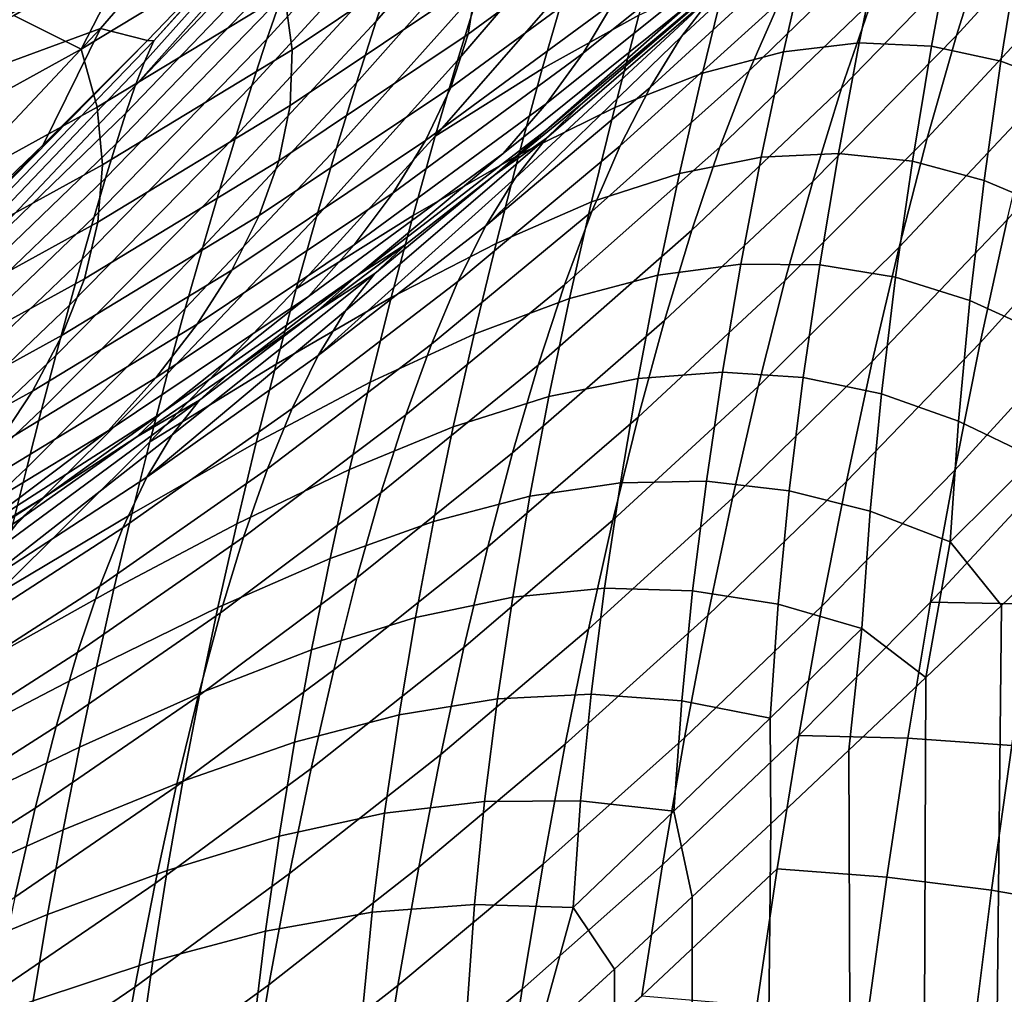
# Model space of a CAD drawing. Header units: metres. Extents: x -166 to 33, y -71 to 34.
# Tile 216 of 256: x 23.68 to 27, y -17.67 to -14.38. Entities that reach past the tile are written whole.
import ezdxf

# ---------------------------------------------------------------- set-up
doc = ezdxf.new("R2010")
doc.units = ezdxf.units.M
doc.layers.add('solid_12208131', color=7, linetype='CONTINUOUS')

msp = doc.modelspace()

# ---------------------------------------------------------------- linework, layer by layer
at = {"layer": 'solid_12208131'}
for points in [[(27.303896, -13.920838, 81.818939), (27.41049, -13.581064, 82.111969), (26.939571, -14.105814, 82.751907), (26.837248, -14.43266, 82.442741)], [(24.944193, -14.188081, 47.665123), (25.452183, -13.604249, 48.091629), (25.379093, -13.814672, 48.349186), (24.879505, -14.3838, 47.929562)], [(22.689989, -14.48612, 29.991293), (23.280714, -13.774226, 29.888458), (23.813101, -13.660577, 33.851425), (23.226511, -14.36659, 33.949059)], [(23.813101, -13.660577, 33.851425), (23.992441, -13.938853, 37.873741), (23.409803, -14.607192, 37.966103), (23.226511, -14.36659, 33.949059)], [(24.559166, -14.302213, 46.399364), (25.125006, -13.677249, 46.835312), (25.066591, -13.835427, 47.11607), (24.5105, -14.44553, 46.686615)], [(24.796877, -13.715362, 44.748669), (24.773205, -13.76545, 44.964325), (24.097246, -14.521867, 44.79995), (24.129087, -14.450393, 44.514523)], [(24.455008, -14.087211, 44.50494), (24.796877, -13.715362, 44.748669), (24.129087, -14.450393, 44.514523)], [(24.520998, -13.747888, 41.837086), (23.949169, -14.408968, 41.923191), (23.409803, -14.607192, 37.966103), (23.992441, -13.938853, 37.873741)], [(24.520998, -13.747888, 41.837086), (24.455008, -14.087211, 44.50494), (24.10787, -14.449283, 44.268929), (23.949169, -14.408968, 41.923191)], [(25.229013, -14.271607, 48.838268), (25.683741, -13.736385, 49.249908), (25.601767, -13.995635, 49.472752), (25.153669, -14.516777, 49.067902)], [(24.773205, -13.76545, 44.964325), (24.731728, -13.85227, 45.243935), (24.066048, -14.602817, 45.091328), (24.097246, -14.521867, 44.79995)], [(26.553934, -13.783575, 95.368828), (25.942034, -14.321067, 95.412621), (25.451185, -14.753172, 91.427071), (26.067629, -14.23623, 91.3797)], [(26.458937, -13.925091, 85.772644), (26.578079, -13.764039, 86.143845), (26.021376, -14.289055, 86.781189), (25.908924, -14.436465, 86.396408)], [(24.879505, -14.3838, 47.929562), (25.379093, -13.814672, 48.349186), (25.304403, -14.037381, 48.598358), (24.812912, -14.592253, 48.185421)], [(25.830971, -13.798336, 119.551605), (25.219212, -14.246912, 119.57325), (25.189241, -14.42823, 115.551239), (25.808615, -13.973945, 115.524918)], [(26.654676, -14.048323, 84.046562), (26.762787, -13.802947, 84.397911), (26.239801, -14.318838, 85.027382), (26.137747, -14.551559, 84.661461)], [(26.939571, -14.105814, 82.751907), (27.045444, -13.80097, 83.071846), (26.550329, -14.31763, 83.701767), (26.449617, -14.609935, 83.366425)], [(24.731728, -13.85227, 45.243935), (24.6905, -13.948133, 45.529514), (24.066048, -14.602817, 45.091328)], [(24.5105, -14.44553, 46.686615), (25.066591, -13.835427, 47.11607), (25.0063, -14.00565, 47.393204), (24.459846, -14.601276, 46.970165)], [(26.29335, -13.828434, 107.451942), (25.679813, -14.32114, 107.485855), (25.577904, -14.492632, 103.473251), (26.198578, -13.994026, 103.435387)], [(23.884188, -14.479154, 131.680984), (24.507721, -14.100538, 131.674393), (24.463799, -13.878403, 135.633438), (24.063417, -14.127756, 135.633484)], [(25.183987, -13.880367, 127.631516), (24.569319, -14.291145, 127.643471), (24.59552, -14.480494, 123.617226), (25.218214, -14.064275, 123.599976)], [(23.157406, -14.426338, 136.03537), (23.96846, -13.968283, 136.03537), (23.938387, -13.918417, 136.083969), (23.130215, -14.374847, 136.083969)], [(27.201418, -14.279767, 81.539009), (27.303896, -13.920838, 81.818939), (26.837248, -14.43266, 82.442741), (26.738817, -14.77953, 82.147041)], [(24.066048, -14.602817, 45.091328), (24.6905, -13.948133, 45.529514), (24.648676, -14.054209, 45.818844), (24.034513, -14.69438, 45.38644)], [(26.346729, -14.109651, 85.399513), (26.458937, -13.925091, 85.772644), (25.908924, -14.436465, 86.396408), (25.80336, -14.608287, 86.009781)], [(23.181515, -14.471994, 135.979797), (23.995125, -14.012497, 135.979797), (23.96846, -13.968283, 136.03537), (23.157406, -14.426338, 136.03537)], [(25.808615, -13.973945, 115.524918), (25.189241, -14.42823, 115.551239), (25.130569, -14.60818, 111.533829), (25.757473, -14.148229, 111.503036)], [(23.202158, -14.511086, 135.918167), (24.017956, -14.050355, 135.918167), (23.995125, -14.012497, 135.979797), (23.181515, -14.471994, 135.979797)], [(24.459846, -14.601276, 46.970165), (25.0063, -14.00565, 47.393204), (24.944193, -14.188081, 47.665123), (24.407206, -14.769617, 47.248394)], [(25.153669, -14.516777, 49.067902), (25.601767, -13.995635, 49.472752), (25.520365, -14.265418, 49.684166), (25.078598, -14.772905, 49.285789)], [(26.198578, -13.994026, 103.435387), (25.577904, -14.492632, 103.473251), (25.453634, -14.662676, 99.464714), (26.081377, -14.158219, 99.423058)], [(23.219004, -14.542989, 135.85144), (24.036589, -14.08125, 135.85144), (24.017956, -14.050355, 135.918167), (23.202158, -14.511086, 135.918167)], [(24.034513, -14.69438, 45.38644), (24.648676, -14.054209, 45.818844), (24.605175, -14.171878, 46.109535), (24.001411, -14.797913, 45.682896)], [(24.812912, -14.592253, 48.185421), (25.304403, -14.037381, 48.598358), (25.229013, -14.271607, 48.838268), (24.745335, -14.812641, 48.431789)], [(26.550329, -14.31763, 83.701767), (26.654676, -14.048323, 84.046562), (26.137747, -14.551559, 84.661461), (26.039255, -14.808938, 84.302261)], [(23.231785, -14.567192, 135.780701), (24.050724, -14.10469, 135.780701), (24.036589, -14.08125, 135.85144), (23.219004, -14.542989, 135.85144)], [(24.10787, -14.449283, 44.268929), (24.455008, -14.087211, 44.50494), (24.129087, -14.450393, 44.514523)], [(25.218214, -14.064275, 123.599976), (24.59552, -14.480494, 123.617226), (24.588581, -14.668537, 119.595558), (25.219212, -14.246912, 119.57325)], [(25.520365, -14.265418, 49.684166), (25.849443, -14.061213, 50.277832), (25.765398, -14.364375, 50.456848), (25.439707, -14.545687, 49.882824)], [(26.585957, -14.089315, 52.038456), (26.823912, -14.083836, 52.518944), (26.752663, -14.468732, 52.605667), (26.509529, -14.457762, 52.144543)], [(26.823912, -14.083836, 52.518944), (27.051752, -14.118666, 52.977066), (26.987078, -14.518819, 53.044834), (26.752663, -14.468732, 52.605667)], [(23.240295, -14.583309, 135.707077), (24.060137, -14.120298, 135.707077), (24.050724, -14.10469, 135.780701), (23.231785, -14.567192, 135.780701)], [(23.240295, -14.583309, 135.707077), (24.063417, -14.127756, 135.633484), (24.060137, -14.120298, 135.707077)], [(23.937435, -14.674878, 127.655762), (24.569319, -14.291145, 127.643471), (24.507721, -14.100538, 131.674393), (23.884188, -14.479154, 131.680984)], [(26.239801, -14.318838, 85.027382), (26.346729, -14.109651, 85.399513), (25.80336, -14.608287, 86.009781), (25.702963, -14.805507, 85.624268)], [(26.333471, -14.136934, 51.53487), (26.585957, -14.089315, 52.038456), (26.509529, -14.457762, 52.144543), (26.253527, -14.487627, 51.660675)], [(26.837248, -14.43266, 82.442741), (26.939571, -14.105814, 82.751907), (26.449617, -14.609935, 83.366425), (26.352232, -14.924975, 83.04213)], [(27.051752, -14.118666, 52.977066), (27.273394, -14.191742, 53.413807), (27.216564, -14.605876, 53.463268), (26.987078, -14.518819, 53.044834)], [(23.240295, -14.583309, 135.707077), (23.656347, -14.365489, 135.633545), (24.063417, -14.127756, 135.633484)], [(23.884188, -14.479154, 131.680984), (24.063417, -14.127756, 135.633484), (23.656347, -14.365489, 135.633545)], [(25.757473, -14.148229, 111.503036), (25.130569, -14.60818, 111.533829), (25.045456, -14.786714, 107.52092), (25.679813, -14.32114, 107.485855)], [(26.061552, -14.228354, 51.007607), (26.333471, -14.136934, 51.53487), (26.253527, -14.487627, 51.660675), (25.980051, -14.559819, 51.153473)], [(24.001411, -14.797913, 45.682896), (24.605175, -14.171878, 46.109535), (24.559166, -14.302213, 46.399364), (23.965778, -14.914475, 45.978458)], [(26.081377, -14.158219, 99.423058), (25.453634, -14.662676, 99.464714), (25.307297, -14.831326, 95.458054), (25.942034, -14.321067, 95.412621)], [(24.407206, -14.769617, 47.248394), (24.944193, -14.188081, 47.665123), (24.879505, -14.3838, 47.929562), (24.351669, -14.951655, 47.518997)], [(25.219212, -14.246912, 119.57325), (24.588581, -14.668537, 119.595558), (24.550766, -14.855222, 115.578369), (25.189241, -14.42823, 115.551239)], [(26.067629, -14.23623, 91.3797), (25.451185, -14.753172, 91.427071), (25.279917, -14.902881, 88.059311), (25.575165, -14.661308, 87.762901)], [(26.067629, -14.23623, 91.3797), (25.575165, -14.661308, 87.762901), (25.953274, -14.335502, 87.36557)], [(25.765398, -14.364375, 50.456848), (26.061552, -14.228354, 51.007607), (25.980051, -14.559819, 51.153473), (25.684004, -14.675673, 50.622486)], [(24.745335, -14.812641, 48.431789), (25.229013, -14.271607, 48.838268), (25.153669, -14.516777, 49.067902), (24.677513, -15.04437, 48.667629)], [(25.078598, -14.772905, 49.285789), (25.520365, -14.265418, 49.684166), (25.439707, -14.545687, 49.882824)], [(27.102829, -14.658212, 81.272408), (27.201418, -14.279767, 81.539009), (26.738817, -14.77953, 82.147041), (26.644102, -15.146632, 81.86512)], [(23.965778, -14.914475, 45.978458), (24.559166, -14.302213, 46.399364), (24.5105, -14.44553, 46.686615), (23.927391, -15.044376, 46.271393)], [(24.569319, -14.291145, 127.643471), (23.937435, -14.674878, 127.655762), (23.955385, -14.869312, 123.634956), (24.59552, -14.480494, 123.617226)], [(25.248884, -15.075492, 86.585831), (25.908924, -14.436465, 86.396408), (26.021376, -14.289055, 86.781189), (25.347805, -14.914669, 86.984642)], [(25.347805, -14.914669, 86.984642), (26.021376, -14.289055, 86.781189), (25.453537, -14.779086, 87.381737)], [(25.453537, -14.779086, 87.381737), (26.021376, -14.289055, 86.781189), (25.953274, -14.335502, 87.36557), (25.575165, -14.661308, 87.762901)], [(26.137747, -14.551559, 84.661461), (26.239801, -14.318838, 85.027382), (25.702963, -14.805507, 85.624268), (25.607183, -15.027112, 85.245056)], [(26.449617, -14.609935, 83.366425), (26.550329, -14.31763, 83.701767), (26.039255, -14.808938, 84.302261), (25.944145, -15.090055, 83.952713)], [(25.942034, -14.321067, 95.412621), (25.307297, -14.831326, 95.458054), (24.813354, -15.243391, 91.476082), (25.451185, -14.753172, 91.427071)], [(25.679813, -14.32114, 107.485855), (25.045456, -14.786714, 107.52092), (24.936167, -14.963779, 103.512398), (25.577904, -14.492632, 103.473251)], [(23.244829, -14.830309, 131.687744), (23.884188, -14.479154, 131.680984), (23.656347, -14.365489, 135.633545), (23.242989, -14.591371, 135.633606)], [(24.351669, -14.951655, 47.518997), (24.879505, -14.3838, 47.929562), (24.812912, -14.592253, 48.185421), (24.293909, -15.146828, 47.780849)], [(25.439707, -14.545687, 49.882824), (25.765398, -14.364375, 50.456848), (25.684004, -14.675673, 50.622486), (25.360437, -14.835617, 50.068054)], [(23.949169, -14.408968, 41.923191), (23.350859, -15.045571, 42.013287), (22.800249, -15.250393, 38.062725), (23.409803, -14.607192, 37.966103)], [(23.949169, -14.408968, 41.923191), (23.755207, -14.802088, 44.040066), (23.39657, -15.146207, 43.817513), (23.350859, -15.045571, 42.013287)], [(23.949169, -14.408968, 41.923191), (24.10787, -14.449283, 44.268929), (23.755207, -14.802088, 44.040066)], [(24.129087, -14.450393, 44.514523), (24.097246, -14.521867, 44.79995), (23.41674, -15.233431, 44.673126), (23.437622, -15.165656, 44.376698)], [(24.10787, -14.449283, 44.268929), (24.129087, -14.450393, 44.514523), (23.437622, -15.165656, 44.376698), (23.459528, -15.107796, 44.086163)], [(23.755207, -14.802088, 44.040066), (24.10787, -14.449283, 44.268929), (23.459528, -15.107796, 44.086163)], [(23.927391, -15.044376, 46.271393), (24.5105, -14.44553, 46.686615), (24.459846, -14.601276, 46.970165), (23.886904, -15.187051, 46.560551)], [(25.189241, -14.42823, 115.551239), (24.550766, -14.855222, 115.578369), (24.484329, -15.040497, 111.565575), (25.130569, -14.60818, 111.533829)], [(25.248884, -15.075492, 86.585831), (25.80336, -14.608287, 86.009781), (25.908924, -14.436465, 86.396408)], [(26.738817, -14.77953, 82.147041), (26.837248, -14.43266, 82.442741), (26.352232, -14.924975, 83.04213), (26.258482, -15.26084, 82.731636)], [(23.289515, -15.030781, 127.668365), (23.937435, -14.674878, 127.655762), (23.884188, -14.479154, 131.680984), (23.244829, -14.830309, 131.687744)], [(24.59552, -14.480494, 123.617226), (23.955385, -14.869312, 123.634956), (23.94029, -15.062405, 119.618484), (24.588581, -14.668537, 119.595558)], [(26.253527, -14.487627, 51.660675), (26.509529, -14.457762, 52.144543), (26.439266, -14.830566, 52.236427), (26.178782, -14.843647, 51.772221)], [(26.509529, -14.457762, 52.144543), (26.752663, -14.468732, 52.605667), (26.688402, -14.857228, 52.678207), (26.439266, -14.830566, 52.236427)], [(26.752663, -14.468732, 52.605667), (26.987078, -14.518819, 53.044834), (26.930225, -14.921827, 53.098579), (26.688402, -14.857228, 52.678207)], [(24.677513, -15.04437, 48.667629), (25.153669, -14.516777, 49.067902), (25.078598, -14.772905, 49.285789), (24.609629, -15.287455, 48.891434)], [(25.577904, -14.492632, 103.473251), (24.936167, -14.963779, 103.512398), (24.804588, -15.139351, 99.50779), (25.453634, -14.662676, 99.464714)], [(25.980051, -14.559819, 51.153473), (26.253527, -14.487627, 51.660675), (26.178782, -14.843647, 51.772221), (25.902609, -14.89784, 51.284943)], [(26.987078, -14.518819, 53.044834), (27.216564, -14.605876, 53.463268), (27.168434, -15.022089, 53.499084), (26.930225, -14.921827, 53.098579)], [(24.097246, -14.521867, 44.79995), (24.066048, -14.602817, 45.091328), (23.395781, -15.312214, 44.973244), (23.41674, -15.233431, 44.673126)], [(25.078598, -14.772905, 49.285789), (25.439707, -14.545687, 49.882824), (25.360437, -14.835617, 50.068054), (25.00391, -15.039948, 49.490562)], [(26.039255, -14.808938, 84.302261), (26.137747, -14.551559, 84.661461), (25.607183, -15.027112, 85.245056), (25.51474, -15.274034, 84.872726)], [(25.684004, -14.675673, 50.622486), (25.980051, -14.559819, 51.153473), (25.902609, -14.89784, 51.284943), (25.605949, -14.994299, 50.774139)], [(27.350346, -14.989327, 80.204597), (27.443634, -14.564304, 80.424454), (27.008196, -15.055044, 81.021111), (26.917637, -15.469457, 80.786377)], [(24.066048, -14.602817, 45.091328), (24.034513, -14.69438, 45.38644), (23.395781, -15.312214, 44.973244)], [(23.886904, -15.187051, 46.560551), (24.459846, -14.601276, 46.970165), (24.407206, -14.769617, 47.248394), (23.84425, -15.342657, 46.844292)], [(24.293909, -15.146828, 47.780849), (24.812912, -14.592253, 48.185421), (24.745335, -14.812641, 48.431789), (24.234856, -15.354315, 48.033012)], [(25.130569, -14.60818, 111.533829), (24.484329, -15.040497, 111.565575), (24.391533, -15.224314, 107.55706), (25.045456, -14.786714, 107.52092)], [(25.702963, -14.805507, 85.624268), (25.80336, -14.608287, 86.009781), (25.248884, -15.075492, 86.585831), (25.154991, -15.262414, 86.188278)], [(26.352232, -14.924975, 83.04213), (26.449617, -14.609935, 83.366425), (25.944145, -15.090055, 83.952713), (25.85211, -15.394582, 83.614471)], [(23.937435, -14.674878, 127.655762), (23.289515, -15.030781, 127.668365), (23.299004, -15.229931, 123.653145), (23.955385, -14.869312, 123.634956)], [(24.588581, -14.668537, 119.595558), (23.94029, -15.062405, 119.618484), (23.894407, -15.254102, 115.606262), (24.550766, -14.855222, 115.578369)], [(25.453634, -14.662676, 99.464714), (24.804588, -15.139351, 99.50779), (24.65102, -15.313484, 95.505028), (25.307297, -14.831326, 95.458054)], [(25.453537, -14.779086, 87.381737), (25.575165, -14.661308, 87.762901), (25.279917, -14.902881, 88.059311)], [(25.360437, -14.835617, 50.068054), (25.684004, -14.675673, 50.622486), (25.605949, -14.994299, 50.774139), (25.283516, -15.134024, 50.239506)], [(27.008196, -15.055044, 81.021111), (27.102829, -14.658212, 81.272408), (26.644102, -15.146632, 81.86512), (26.553162, -15.53284, 81.598984)], [(23.395781, -15.312214, 44.973244), (24.034513, -14.69438, 45.38644), (24.001411, -14.797913, 45.682896), (23.373365, -15.40332, 45.274662)], [(23.84425, -15.342657, 46.844292), (24.407206, -14.769617, 47.248394), (24.351669, -14.951655, 47.518997), (23.798384, -15.512312, 47.120289)], [(24.609629, -15.287455, 48.891434), (25.078598, -14.772905, 49.285789), (25.00391, -15.039948, 49.490562)], [(24.683348, -15.512849, 87.129532), (25.347805, -14.914669, 86.984642), (25.453537, -14.779086, 87.381737), (24.77569, -15.361464, 87.539368)], [(24.77569, -15.361464, 87.539368), (25.453537, -14.779086, 87.381737), (25.279917, -14.902881, 88.059311), (24.874767, -15.236067, 87.947617)], [(25.451185, -14.753172, 91.427071), (24.813354, -15.243391, 91.476082), (24.981695, -15.136168, 88.347122), (25.279917, -14.902881, 88.059311)], [(26.644102, -15.146632, 81.86512), (26.738817, -14.77953, 82.147041), (26.258482, -15.26084, 82.731636), (26.168245, -15.617602, 82.43531)], [(23.373365, -15.40332, 45.274662), (24.001411, -14.797913, 45.682896), (23.965778, -14.914475, 45.978458), (23.348402, -15.507788, 45.575146)], [(23.39657, -15.146207, 43.817513), (23.755207, -14.802088, 44.040066), (23.459528, -15.107796, 44.086163)], [(24.234856, -15.354315, 48.033012), (24.745335, -14.812641, 48.431789), (24.677513, -15.04437, 48.667629), (24.175247, -15.573503, 48.274418)], [(25.045456, -14.786714, 107.52092), (24.391533, -15.224314, 107.55706), (24.274635, -15.406621, 103.55275), (24.936167, -14.963779, 103.512398)], [(25.607183, -15.027112, 85.245056), (25.702963, -14.805507, 85.624268), (25.154991, -15.262414, 86.188278), (25.065447, -15.474484, 85.797096)], [(25.944145, -15.090055, 83.952713), (26.039255, -14.808938, 84.302261), (25.51474, -15.274034, 84.872726), (25.425409, -15.545366, 84.510239)], [(25.307297, -14.831326, 95.458054), (24.65102, -15.313484, 95.505028), (24.155355, -15.70607, 91.526649), (24.813354, -15.243391, 91.476082)], [(25.00391, -15.039948, 49.490562), (25.360437, -14.835617, 50.068054), (25.283516, -15.134024, 50.239506), (24.930241, -15.317043, 49.681538)], [(25.902609, -14.89784, 51.284943), (26.178782, -14.843647, 51.772221), (26.110027, -15.204218, 51.868999), (25.830132, -15.24142, 51.401638)], [(26.178782, -14.843647, 51.772221), (26.439266, -14.830566, 52.236427), (26.375868, -15.207135, 52.313503), (26.110027, -15.204218, 51.868999)], [(26.439266, -14.830566, 52.236427), (26.688402, -14.857228, 52.678207), (26.631899, -15.248712, 52.736038), (26.375868, -15.207135, 52.313503)], [(23.955385, -14.869312, 123.634956), (23.299004, -15.229931, 123.653145), (23.275545, -15.427706, 119.642006), (23.94029, -15.062405, 119.618484)], [(24.550766, -14.855222, 115.578369), (23.894407, -15.254102, 115.606262), (23.81999, -15.444352, 111.598206), (24.484329, -15.040497, 111.565575)], [(26.688402, -14.857228, 52.678207), (26.930225, -14.921827, 53.098579), (26.882088, -15.32701, 53.137943), (26.631899, -15.248712, 52.736038)], [(23.348402, -15.507788, 45.575146), (23.965778, -14.914475, 45.978458), (23.927391, -15.044376, 46.271393), (23.320589, -15.625912, 45.872944)], [(24.683348, -15.512849, 87.129532), (25.248884, -15.075492, 86.585831), (25.347805, -14.914669, 86.984642)], [(24.874767, -15.236067, 87.947617), (25.279917, -14.902881, 88.059311), (24.981695, -15.136168, 88.347122)], [(25.605949, -14.994299, 50.774139), (25.902609, -14.89784, 51.284943), (25.830132, -15.24142, 51.401638), (25.531656, -15.319763, 50.910923)], [(26.258482, -15.26084, 82.731636), (26.352232, -14.924975, 83.04213), (25.85211, -15.394582, 83.614471), (25.763424, -15.720671, 83.290337)], [(26.930225, -14.921827, 53.098579), (27.168434, -15.022089, 53.499084), (27.130001, -15.439669, 53.521046), (26.882088, -15.32701, 53.137943)], [(23.798384, -15.512312, 47.120289), (24.351669, -14.951655, 47.518997), (24.293909, -15.146828, 47.780849), (23.749966, -15.695449, 47.387386)], [(24.936167, -14.963779, 103.512398), (24.274635, -15.406621, 103.55275), (24.135523, -15.587388, 99.552185), (24.804588, -15.139351, 99.50779)], [(25.283516, -15.134024, 50.239506), (25.605949, -14.994299, 50.774139), (25.531656, -15.319763, 50.910923), (25.209621, -15.440059, 50.396542)], [(26.831522, -15.899967, 80.569336), (27.2616, -15.429774, 80.00177), (27.350346, -14.989327, 80.204597), (26.917637, -15.469457, 80.786377)], [(23.320589, -15.625912, 45.872944), (23.927391, -15.044376, 46.271393), (23.886904, -15.187051, 46.560551), (23.290565, -15.757116, 46.166897)], [(24.484329, -15.040497, 111.565575), (23.81999, -15.444352, 111.598206), (23.719296, -15.633104, 107.594223), (24.391533, -15.224314, 107.55706)], [(24.175247, -15.573503, 48.274418), (24.677513, -15.04437, 48.667629), (24.609629, -15.287455, 48.891434), (24.11521, -15.80441, 48.503532)], [(24.609629, -15.287455, 48.891434), (25.00391, -15.039948, 49.490562), (24.930241, -15.317043, 49.681538), (24.541727, -15.541853, 49.101803)], [(25.51474, -15.274034, 84.872726), (25.607183, -15.027112, 85.245056), (25.065447, -15.474484, 85.797096), (24.979, -15.712465, 85.412964)], [(23.94029, -15.062405, 119.618484), (23.275545, -15.427706, 119.642006), (23.221392, -15.624052, 115.634865), (23.894407, -15.254102, 115.606262)], [(25.154991, -15.262414, 86.188278), (25.248884, -15.075492, 86.585831), (24.683348, -15.512849, 87.129532), (24.59589, -15.690967, 86.721115)], [(26.917637, -15.469457, 80.786377), (27.008196, -15.055044, 81.021111), (26.553162, -15.53284, 81.598984), (26.466127, -15.937299, 81.349968)], [(25.85211, -15.394582, 83.614471), (25.944145, -15.090055, 83.952713), (25.425409, -15.545366, 84.510239), (25.338879, -15.840722, 84.159302)], [(23.749966, -15.695449, 47.387386), (24.293909, -15.146828, 47.780849), (24.234856, -15.354315, 48.033012), (23.69993, -15.891236, 47.644623)], [(24.804588, -15.139351, 99.50779), (24.135523, -15.587388, 99.552185), (23.974503, -15.766674, 95.553452), (24.65102, -15.313484, 95.505028)], [(24.813354, -15.243391, 91.476082), (24.68075, -15.361252, 88.626411), (24.981695, -15.136168, 88.347122)], [(24.874767, -15.236067, 87.947617), (24.981695, -15.136168, 88.347122), (24.68075, -15.361252, 88.626411)], [(24.930241, -15.317043, 49.681538), (25.283516, -15.134024, 50.239506), (25.209621, -15.440059, 50.396542), (24.858562, -15.602944, 49.858356)], [(26.553162, -15.53284, 81.598984), (26.644102, -15.146632, 81.86512), (26.168245, -15.617602, 82.43531), (26.081566, -15.994134, 82.155235)], [(23.290565, -15.757116, 46.166897), (23.886904, -15.187051, 46.560551), (23.84425, -15.342657, 46.844292), (23.258198, -15.901554, 46.455338)], [(25.830132, -15.24142, 51.401638), (26.110027, -15.204218, 51.868999), (26.047947, -15.568705, 51.950375), (25.763411, -15.589733, 51.503025)], [(26.110027, -15.204218, 51.868999), (26.375868, -15.207135, 52.313503), (26.320097, -15.586809, 52.375221), (26.047947, -15.568705, 51.950375)], [(26.375868, -15.207135, 52.313503), (26.631899, -15.248712, 52.736038), (26.584057, -15.64245, 52.778778), (26.320097, -15.586809, 52.375221)], [(24.391533, -15.224314, 107.55706), (23.719296, -15.633104, 107.594223), (23.594576, -15.820306, 103.594231), (24.274635, -15.406621, 103.55275)], [(24.813354, -15.243391, 91.476082), (24.155355, -15.70607, 91.526649), (24.071428, -15.787277, 89.160065), (24.377165, -15.578322, 88.897484)], [(24.105078, -15.923218, 87.644028), (24.77569, -15.361464, 87.539368), (24.874767, -15.236067, 87.947617), (24.19096, -15.779934, 88.063881)], [(24.19096, -15.779934, 88.063881), (24.874767, -15.236067, 87.947617), (24.68075, -15.361252, 88.626411), (24.283522, -15.663313, 88.482307)], [(24.813354, -15.243391, 91.476082), (24.377165, -15.578322, 88.897484), (24.68075, -15.361252, 88.626411)], [(25.531656, -15.319763, 50.910923), (25.830132, -15.24142, 51.401638), (25.763411, -15.589733, 51.503025), (25.46204, -15.65101, 51.03244)], [(26.631899, -15.248712, 52.736038), (26.882088, -15.32701, 53.137943), (26.843681, -15.7336, 53.162689), (26.584057, -15.64245, 52.778778)], [(23.894407, -15.254102, 115.606262), (23.221392, -15.624052, 115.634865), (23.13879, -15.818916, 111.63166), (23.81999, -15.444352, 111.598206)], [(25.065447, -15.474484, 85.797096), (25.154991, -15.262414, 86.188278), (24.59589, -15.690967, 86.721115), (24.512497, -15.894925, 86.319145)], [(25.425409, -15.545366, 84.510239), (25.51474, -15.274034, 84.872726), (24.979, -15.712465, 85.412964), (24.895372, -15.975457, 85.038857)], [(26.168245, -15.617602, 82.43531), (26.258482, -15.26084, 82.731636), (25.763424, -15.720671, 83.290337), (25.678011, -16.068272, 82.980736)], [(24.65102, -15.313484, 95.505028), (23.974503, -15.766674, 95.553452), (23.478413, -16.140388, 91.578667), (24.155355, -15.70607, 91.526649)], [(24.11521, -15.80441, 48.503532), (24.609629, -15.287455, 48.891434), (24.541727, -15.541853, 49.101803)], [(23.258198, -15.901554, 46.455338), (23.84425, -15.342657, 46.844292), (23.798384, -15.512312, 47.120289), (23.222301, -16.060341, 46.735939)], [(24.541727, -15.541853, 49.101803), (24.930241, -15.317043, 49.681538), (24.858562, -15.602944, 49.858356), (24.474428, -15.806666, 49.298038)], [(25.209621, -15.440059, 50.396542), (25.531656, -15.319763, 50.910923), (25.46204, -15.65101, 51.03244), (25.13913, -15.753204, 50.538269)], [(26.882088, -15.32701, 53.137943), (27.130001, -15.439669, 53.521046), (27.102297, -15.857914, 53.528973), (26.843681, -15.7336, 53.162689)], [(23.69993, -15.891236, 47.644623), (24.234856, -15.354315, 48.033012), (24.175247, -15.573503, 48.274418), (23.649012, -16.099049, 47.8909)], [(24.105078, -15.923218, 87.644028), (24.683348, -15.512849, 87.129532), (24.77569, -15.361464, 87.539368)], [(24.283522, -15.663313, 88.482307), (24.68075, -15.361252, 88.626411), (24.377165, -15.578322, 88.897484)], [(24.274635, -15.406621, 103.55275), (23.594576, -15.820306, 103.594231), (23.44772, -16.005928, 99.597832), (24.135523, -15.587388, 99.552185)], [(25.763424, -15.720671, 83.290337), (25.85211, -15.394582, 83.614471), (25.338879, -15.840722, 84.159302), (25.255381, -16.158314, 83.822754)], [(23.81999, -15.444352, 111.598206), (23.13879, -15.818916, 111.63166), (23.029995, -16.012247, 107.632324), (23.719296, -15.633104, 107.594223)], [(24.858562, -15.602944, 49.858356), (25.209621, -15.440059, 50.396542), (25.13913, -15.753204, 50.538269), (24.789539, -15.896758, 50.020374)], [(26.750078, -16.345207, 80.370277), (27.177595, -15.88437, 79.816269), (27.2616, -15.429774, 80.00177), (26.831522, -15.899967, 80.569336)], [(24.979, -15.712465, 85.412964), (25.065447, -15.474484, 85.797096), (24.512497, -15.894925, 86.319145), (24.431938, -16.12533, 85.924416)], [(26.383394, -16.3585, 81.119247), (26.831522, -15.899967, 80.569336), (26.917637, -15.469457, 80.786377), (26.466127, -15.937299, 81.349968)], [(23.222301, -16.060341, 46.735939), (23.798384, -15.512312, 47.120289), (23.749966, -15.695449, 47.387386), (23.183517, -16.232908, 47.007507)], [(24.59589, -15.690967, 86.721115), (24.683348, -15.512849, 87.129532), (24.105078, -15.923218, 87.644028), (24.023935, -16.093807, 87.225761)], [(24.11521, -15.80441, 48.503532), (24.541727, -15.541853, 49.101803), (24.474428, -15.806666, 49.298038), (24.054728, -16.046993, 48.718922)], [(25.338879, -15.840722, 84.159302), (25.425409, -15.545366, 84.510239), (24.895372, -15.975457, 85.038857), (24.814251, -16.263023, 84.676537)], [(26.466127, -15.937299, 81.349968), (26.553162, -15.53284, 81.598984), (26.081566, -15.994134, 82.155235), (25.998589, -16.389544, 81.892792)], [(23.649012, -16.099049, 47.8909), (24.175247, -15.573503, 48.274418), (24.11521, -15.80441, 48.503532), (23.597281, -16.318907, 48.124657)], [(24.283522, -15.663313, 88.482307), (24.377165, -15.578322, 88.897484), (24.071428, -15.787277, 89.160065)], [(25.763411, -15.589733, 51.503025), (26.047947, -15.568705, 51.950375), (25.993296, -15.936403, 52.015778), (25.70311, -15.942102, 51.588455)], [(26.047947, -15.568705, 51.950375), (26.320097, -15.586809, 52.375221), (26.27286, -15.968804, 52.421188), (25.993296, -15.936403, 52.015778)], [(24.135523, -15.587388, 99.552185), (23.44772, -16.005928, 99.597832), (23.279036, -16.190027, 95.603226), (23.974503, -15.766674, 95.553452)], [(24.474428, -15.806666, 49.298038), (24.858562, -15.602944, 49.858356), (24.789539, -15.896758, 50.020374), (24.408716, -16.080593, 49.479771)], [(25.46204, -15.65101, 51.03244), (25.763411, -15.589733, 51.503025), (25.70311, -15.942102, 51.588455), (25.397882, -15.987161, 51.138153)], [(26.320097, -15.586809, 52.375221), (26.584057, -15.64245, 52.778778), (26.545906, -16.037619, 52.806194), (26.27286, -15.968804, 52.421188)], [(23.719296, -15.633104, 107.594223), (23.029995, -16.012247, 107.632324), (22.897257, -16.203989, 103.636765), (23.594576, -15.820306, 103.594231)], [(26.081566, -15.994134, 82.155235), (26.168245, -15.617602, 82.43531), (25.678011, -16.068272, 82.980736), (25.595903, -16.436262, 82.687813)], [(26.584057, -15.64245, 52.778778), (26.843681, -15.7336, 53.162689), (26.816061, -16.140844, 53.172642), (26.545906, -16.037619, 52.806194)], [(23.513182, -16.30871, 88.131477), (24.19096, -15.779934, 88.063881), (24.283522, -15.663313, 88.482307), (23.592878, -16.172321, 88.560402)], [(23.592878, -16.172321, 88.560402), (24.283522, -15.663313, 88.482307), (24.071428, -15.787277, 89.160065), (23.679209, -16.063213, 88.988075)], [(25.13913, -15.753204, 50.538269), (25.46204, -15.65101, 51.03244), (25.397882, -15.987161, 51.138153), (25.072968, -16.072346, 50.66428)], [(23.183517, -16.232908, 47.007507), (23.749966, -15.695449, 47.387386), (23.69993, -15.891236, 47.644623), (23.142786, -16.418427, 47.269058)], [(24.155355, -15.70607, 91.526649), (23.478413, -16.140388, 91.578667), (23.149405, -16.362972, 89.89238), (23.764545, -15.987713, 89.413536)], [(24.155355, -15.70607, 91.526649), (23.764545, -15.987713, 89.413536), (24.071428, -15.787277, 89.160065)], [(24.512497, -15.894925, 86.319145), (24.59589, -15.690967, 86.721115), (24.023935, -16.093807, 87.225761), (23.946577, -16.290863, 86.814034)], [(24.895372, -15.975457, 85.038857), (24.979, -15.712465, 85.412964), (24.431938, -16.12533, 85.924416), (24.353886, -16.381294, 85.539894)], [(25.678011, -16.068272, 82.980736), (25.763424, -15.720671, 83.290337), (25.255381, -16.158314, 83.822754), (25.174896, -16.497986, 83.501083)], [(26.843681, -15.7336, 53.162689), (27.102297, -15.857914, 53.528973), (26.816061, -16.140844, 53.172642)], [(23.974503, -15.766674, 95.553452), (23.279036, -16.190027, 95.603226), (22.783749, -16.545528, 91.63205), (23.478413, -16.140388, 91.578667)], [(23.513182, -16.30871, 88.131477), (24.105078, -15.923218, 87.644028), (24.19096, -15.779934, 88.063881)], [(24.789539, -15.896758, 50.020374), (25.13913, -15.753204, 50.538269), (25.072968, -16.072346, 50.66428), (24.723507, -16.197943, 50.166672)], [(23.597281, -16.318907, 48.124657), (24.11521, -15.80441, 48.503532), (24.054728, -16.046993, 48.718922)], [(23.679209, -16.063213, 88.988075), (24.071428, -15.787277, 89.160065), (23.764545, -15.987713, 89.413536)], [(24.054728, -16.046993, 48.718922), (24.474428, -15.806666, 49.298038), (24.408716, -16.080593, 49.479771), (23.994392, -16.300323, 48.91988)], [(25.255381, -16.158314, 83.822754), (25.338879, -15.840722, 84.159302), (24.814251, -16.263023, 84.676537), (24.735832, -16.573437, 84.328842)], [(26.816061, -16.140844, 53.172642), (27.102297, -15.857914, 53.528973), (27.236298, -16.120111, 53.716793), (26.989286, -16.35602, 53.400856)], [(23.142786, -16.418427, 47.269058), (23.69993, -15.891236, 47.644623), (23.649012, -16.099049, 47.8909), (23.100832, -16.616261, 47.519474)], [(24.431938, -16.12533, 85.924416), (24.512497, -15.894925, 86.319145), (23.946577, -16.290863, 86.814034), (23.871778, -16.514858, 86.409744)], [(24.408716, -16.080593, 49.479771), (24.789539, -15.896758, 50.020374), (24.723507, -16.197943, 50.166672), (24.345242, -16.3627, 49.646355)], [(26.305223, -16.794987, 80.907166), (26.750078, -16.345207, 80.370277), (26.831522, -15.899967, 80.569336), (26.383394, -16.3585, 81.119247)], [(27.098515, -16.35146, 79.648598), (27.177595, -15.88437, 79.816269), (26.750078, -16.345207, 80.370277)], [(24.023935, -16.093807, 87.225761), (24.105078, -15.923218, 87.644028), (23.513182, -16.30871, 88.131477), (23.438097, -16.472921, 87.70433)], [(25.397882, -15.987161, 51.138153), (25.70311, -15.942102, 51.588455), (25.649973, -16.297777, 51.657352), (25.339828, -16.327496, 51.227398)], [(25.70311, -15.942102, 51.588455), (25.993296, -15.936403, 52.015778), (25.94698, -16.306473, 52.064808), (25.649973, -16.297777, 51.657352)], [(25.919729, -16.802301, 81.649216), (26.383394, -16.3585, 81.119247), (26.466127, -15.937299, 81.349968), (25.998589, -16.389544, 81.892792)], [(25.993296, -15.936403, 52.015778), (26.27286, -15.968804, 52.421188), (26.235199, -16.352234, 52.451153), (25.94698, -16.306473, 52.064808)], [(24.814251, -16.263023, 84.676537), (24.895372, -15.975457, 85.038857), (24.353886, -16.381294, 85.539894), (24.278013, -16.662336, 85.167397)], [(26.27286, -15.968804, 52.421188), (26.545906, -16.037619, 52.806194), (26.518518, -16.433409, 52.818089), (26.235199, -16.352234, 52.451153)], [(22.983381, -16.538298, 89.027794), (23.679209, -16.063213, 88.988075), (23.764545, -15.987713, 89.413536), (23.063986, -16.435492, 89.463753)], [(23.063986, -16.435492, 89.463753), (23.764545, -15.987713, 89.413536), (23.149405, -16.362972, 89.89238)], [(25.072968, -16.072346, 50.66428), (25.397882, -15.987161, 51.138153), (25.339828, -16.327496, 51.227398), (25.011908, -16.396547, 50.774033)], [(25.998589, -16.389544, 81.892792), (26.081566, -15.994134, 82.155235), (25.595903, -16.436262, 82.687813), (25.51726, -16.823715, 82.41301)], [(23.597281, -16.318907, 48.124657), (24.054728, -16.046993, 48.718922), (23.994392, -16.300323, 48.91988), (23.544649, -16.550764, 48.34444)], [(26.545906, -16.037619, 52.806194), (26.816061, -16.140844, 53.172642), (26.734108, -16.598917, 53.087543), (26.518518, -16.433409, 52.818089)], [(22.909378, -16.668953, 88.59082), (23.592878, -16.172321, 88.560402), (23.679209, -16.063213, 88.988075), (22.983381, -16.538298, 89.027794)], [(23.994392, -16.300323, 48.91988), (24.408716, -16.080593, 49.479771), (24.345242, -16.3627, 49.646355), (23.935207, -16.563053, 49.106033)], [(24.723507, -16.197943, 50.166672), (25.072968, -16.072346, 50.66428), (25.011908, -16.396547, 50.774033), (24.661398, -16.505322, 50.296841)], [(25.595903, -16.436262, 82.687813), (25.678011, -16.068272, 82.980736), (25.174896, -16.497986, 83.501083), (25.097433, -16.85862, 83.196487)], [(23.946577, -16.290863, 86.814034), (24.023935, -16.093807, 87.225761), (23.438097, -16.472921, 87.70433), (23.366535, -16.664162, 87.283821)], [(24.353886, -16.381294, 85.539894), (24.431938, -16.12533, 85.924416), (23.871778, -16.514858, 86.409744), (23.799158, -16.764914, 86.015862)], [(27.28108, -54.099998, 53.775482), (26.595673, -54.099998, 52.922798), (26.989286, -16.35602, 53.400856), (27.236298, -16.120111, 53.716793)], [(26.816061, -16.140844, 53.172642), (26.989286, -16.35602, 53.400856), (26.734108, -16.598917, 53.087543)], [(25.174896, -16.497986, 83.501083), (25.255381, -16.158314, 83.822754), (24.735832, -16.573437, 84.328842), (24.660139, -16.906445, 83.996376)], [(24.345242, -16.3627, 49.646355), (24.723507, -16.197943, 50.166672), (24.661398, -16.505322, 50.296841), (24.28429, -16.65242, 49.796852)], [(24.735832, -16.573437, 84.328842), (24.814251, -16.263023, 84.676537), (24.278013, -16.662336, 85.167397), (24.204487, -16.966784, 84.809769)], [(23.871778, -16.514858, 86.409744), (23.946577, -16.290863, 86.814034), (23.366535, -16.664162, 87.283821), (23.297266, -16.882782, 86.870956)], [(23.544649, -16.550764, 48.34444), (23.994392, -16.300323, 48.91988), (23.935207, -16.563053, 49.106033), (23.491686, -16.793673, 48.54953)], [(25.339828, -16.327496, 51.227398), (25.649973, -16.297777, 51.657352), (25.604908, -16.655857, 51.70929), (25.288609, -16.671215, 51.29958)], [(25.649973, -16.297777, 51.657352), (25.94698, -16.306473, 52.064808), (25.910061, -16.677963, 52.09721), (25.604908, -16.655857, 51.70929)], [(25.94698, -16.306473, 52.064808), (26.235199, -16.352234, 52.451153), (26.208208, -16.736227, 52.464912), (25.910061, -16.677963, 52.09721)], [(25.011908, -16.396547, 50.774033), (25.339828, -16.327496, 51.227398), (25.288609, -16.671215, 51.29958), (24.956573, -16.72505, 50.866844)], [(26.673508, -16.803452, 80.189758), (26.750078, -16.345207, 80.370277), (26.305223, -16.794987, 80.907166)], [(27.024595, -16.829073, 79.499336), (27.098515, -16.35146, 79.648598), (26.750078, -16.345207, 80.370277), (26.673508, -16.803452, 80.189758)], [(23.935207, -16.563053, 49.106033), (24.345242, -16.3627, 49.646355), (24.28429, -16.65242, 49.796852), (23.877796, -16.834209, 49.276722)], [(25.845285, -17.230877, 81.424881), (26.305223, -16.794987, 80.907166), (26.383394, -16.3585, 81.119247), (25.919729, -16.802301, 81.649216)], [(26.235199, -16.352234, 52.451153), (26.518518, -16.433409, 52.818089), (26.208208, -16.736227, 52.464912)], [(26.595673, -54.099998, 52.922798), (26.734108, -16.598917, 53.087543), (26.989286, -16.35602, 53.400856)], [(24.278013, -16.662336, 85.167397), (24.353886, -16.381294, 85.539894), (23.799158, -16.764914, 86.015862), (23.728373, -17.040506, 85.634247)], [(24.661398, -16.505322, 50.296841), (25.011908, -16.396547, 50.774033), (24.956573, -16.72505, 50.866844), (24.603975, -16.817907, 50.410339)], [(25.442514, -17.229088, 82.157608), (25.919729, -16.802301, 81.649216), (25.998589, -16.389544, 81.892792), (25.51726, -16.823715, 82.41301)], [(25.51726, -16.823715, 82.41301), (25.595903, -16.436262, 82.687813), (25.097433, -16.85862, 83.196487), (25.023159, -17.239262, 82.910469)], [(26.208208, -16.736227, 52.464912), (26.518518, -16.433409, 52.818089), (26.474611, -16.844244, 52.781593), (26.210583, -17.092577, 52.482513)], [(26.518518, -16.433409, 52.818089), (26.734108, -16.598917, 53.087543), (26.474611, -16.844244, 52.781593)], [(24.28429, -16.65242, 49.796852), (24.661398, -16.505322, 50.296841), (24.603975, -16.817907, 50.410339), (24.226803, -16.948517, 49.930855)], [(25.097433, -16.85862, 83.196487), (25.174896, -16.497986, 83.501083), (24.660139, -16.906445, 83.996376), (24.587156, -17.260939, 83.681343)], [(23.799158, -16.764914, 86.015862), (23.871778, -16.514858, 86.409744), (23.297266, -16.882782, 86.870956), (23.229847, -17.127913, 86.468689)], [(23.491686, -16.793673, 48.54953), (23.935207, -16.563053, 49.106033), (23.877796, -16.834209, 49.276722), (23.439398, -17.04624, 48.739544)], [(24.660139, -16.906445, 83.996376), (24.735832, -16.573437, 84.328842), (24.204487, -16.966784, 84.809769), (24.133362, -17.294304, 84.467697)], [(26.595673, -54.099998, 52.922798), (26.474611, -16.844244, 52.781593), (26.734108, -16.598917, 53.087543)], [(24.204487, -16.966784, 84.809769), (24.278013, -16.662336, 85.167397), (23.728373, -17.040506, 85.634247), (23.659548, -17.340025, 85.267738)], [(23.877796, -16.834209, 49.276722), (24.28429, -16.65242, 49.796852), (24.226803, -16.948517, 49.930855), (23.822399, -17.113207, 49.431)], [(24.956573, -16.72505, 50.866844), (25.288609, -16.671215, 51.29958), (25.245132, -17.017359, 51.354279), (24.907681, -17.056999, 50.942116)], [(25.288609, -16.671215, 51.29958), (25.604908, -16.655857, 51.70929), (25.568991, -17.015322, 51.744026), (25.245132, -17.017359, 51.354279)], [(25.604908, -16.655857, 51.70929), (25.910061, -16.677963, 52.09721), (25.883646, -17.049936, 52.112782), (25.568991, -17.015322, 51.744026)], [(25.910061, -16.677963, 52.09721), (26.208208, -16.736227, 52.464912), (25.883646, -17.049936, 52.112782)], [(24.603975, -16.817907, 50.410339), (24.956573, -16.72505, 50.866844), (24.907681, -17.056999, 50.942116), (24.551842, -17.134892, 50.50647)], [(25.883646, -17.049936, 52.112782), (26.208208, -16.736227, 52.464912), (26.210583, -17.092577, 52.482513), (25.945805, -17.339594, 52.19416)], [(23.728373, -17.040506, 85.634247), (23.799158, -16.764914, 86.015862), (23.229847, -17.127913, 86.468689), (23.163919, -17.399, 86.078934)], [(25.371992, -17.650785, 81.922028), (25.845285, -17.230877, 81.424881), (25.919729, -16.802301, 81.649216), (25.442514, -17.229088, 82.157608)], [(25.775478, -17.673428, 81.220398), (26.231829, -17.244974, 80.714287), (26.305223, -16.794987, 80.907166), (25.845285, -17.230877, 81.424881)], [(26.602062, -17.272684, 80.028389), (26.673508, -16.803452, 80.189758), (26.305223, -16.794987, 80.907166), (26.231829, -17.244974, 80.714287)], [(26.956053, -17.31666, 79.368355), (27.024595, -16.829073, 79.499336), (26.673508, -16.803452, 80.189758), (26.602062, -17.272684, 80.028389)], [(23.439398, -17.04624, 48.739544), (23.877796, -16.834209, 49.276722), (23.822399, -17.113207, 49.431), (23.388395, -17.307467, 48.913822)], [(24.226803, -16.948517, 49.930855), (24.603975, -16.817907, 50.410339), (24.551842, -17.134892, 50.50647), (24.173531, -17.249954, 50.04781)], [(24.95253, -17.638365, 82.644371), (25.442514, -17.229088, 82.157608), (25.51726, -16.823715, 82.41301), (25.023159, -17.239262, 82.910469)], [(26.595673, -54.099998, 52.922798), (25.865108, -54.099998, 52.108471), (26.210583, -17.092577, 52.482513), (26.474611, -16.844244, 52.781593)], [(27.294865, -17.376745, 78.734863), (27.359354, -16.873913, 78.836052), (27.024595, -16.829073, 79.499336), (26.956053, -17.31666, 79.368355)], [(25.023159, -17.239262, 82.910469), (25.097433, -16.85862, 83.196487), (24.587156, -17.260939, 83.681343), (24.517061, -17.635948, 83.38533)], [(24.587156, -17.260939, 83.681343), (24.660139, -16.906445, 83.996376), (24.133362, -17.294304, 84.467697), (24.064606, -17.643795, 84.143433)], [(24.133362, -17.294304, 84.467697), (24.204487, -16.966784, 84.809769), (23.659548, -17.340025, 85.267738), (23.592779, -17.663059, 84.917122)], [(23.822399, -17.113207, 49.431), (24.226803, -16.948517, 49.930855), (24.173531, -17.249954, 50.04781), (23.769958, -17.398754, 49.568459)], [(23.659548, -17.340025, 85.267738), (23.728373, -17.040506, 85.634247), (23.163919, -17.399, 86.078934), (23.099564, -17.694487, 85.704514)], [(24.907681, -17.056999, 50.942116), (25.245132, -17.017359, 51.354279), (25.210489, -17.36483, 51.391243), (24.866138, -17.391375, 50.99942)], [(25.245132, -17.017359, 51.354279), (25.568991, -17.015322, 51.744026), (25.543346, -17.375164, 51.761349), (25.210489, -17.36483, 51.391243)], [(25.568991, -17.015322, 51.744026), (25.883646, -17.049936, 52.112782), (25.543346, -17.375164, 51.761349)], [(24.551842, -17.134892, 50.50647), (24.907681, -17.056999, 50.942116), (24.866138, -17.391375, 50.99942), (24.505695, -17.455374, 50.584629)], [(25.543346, -17.375164, 51.761349), (25.883646, -17.049936, 52.112782), (25.945805, -17.339594, 52.19416), (25.682903, -17.583097, 51.91861)], [(25.865108, -54.099998, 52.108471), (25.945805, -17.339594, 52.19416), (26.210583, -17.092577, 52.482513)], [(23.388395, -17.307467, 48.913822), (23.822399, -17.113207, 49.431), (23.769958, -17.398754, 49.568459), (23.33886, -17.576744, 49.071407)], [(24.173531, -17.249954, 50.04781), (24.551842, -17.134892, 50.50647), (24.505695, -17.455374, 50.584629), (24.125051, -17.555882, 50.147022)], [(24.450323, -18.029921, 83.109718), (24.95253, -17.638365, 82.644371), (25.023159, -17.239262, 82.910469), (24.517061, -17.635948, 83.38533)], [(24.885893, -18.054274, 82.398643), (25.371992, -17.650785, 81.922028), (25.442514, -17.229088, 82.157608), (24.95253, -17.638365, 82.644371)], [(25.305929, -18.086914, 81.706909), (25.775478, -17.673428, 81.220398), (25.845285, -17.230877, 81.424881), (25.371992, -17.650785, 81.922028)], [(23.769958, -17.398754, 49.568459), (24.173531, -17.249954, 50.04781), (24.125051, -17.555882, 50.147022), (23.721216, -17.68977, 49.688538)], [(24.517061, -17.635948, 83.38533), (24.587156, -17.260939, 83.681343), (24.064606, -17.643795, 84.143433), (23.998398, -18.014275, 83.8386)], [(26.163473, -17.706398, 80.541275), (26.231829, -17.244974, 80.714287), (25.775478, -17.673428, 81.220398)], [(26.535999, -17.752192, 79.886047), (26.602062, -17.272684, 80.028389), (26.231829, -17.244974, 80.714287), (26.163473, -17.706398, 80.541275)], [(26.893353, -17.811357, 79.256401), (26.956053, -17.31666, 79.368355), (26.602062, -17.272684, 80.028389), (26.535999, -17.752192, 79.886047)], [(24.064606, -17.643795, 84.143433), (24.133362, -17.294304, 84.467697), (23.592779, -17.663059, 84.917122), (23.528002, -18.00852, 84.584663)], [(25.865108, -54.099998, 52.108471), (25.682903, -17.583097, 51.91861), (25.945805, -17.339594, 52.19416)], [(27.236422, -17.885201, 78.652084), (27.294865, -17.376745, 78.734863), (26.956053, -17.31666, 79.368355), (26.893353, -17.811357, 79.256401)], [(24.866138, -17.391375, 50.99942), (25.210489, -17.36483, 51.391243), (25.185825, -17.712549, 51.410275), (24.833055, -17.727001, 51.038521)], [(25.210489, -17.36483, 51.391243), (25.543346, -17.375164, 51.761349), (25.420427, -17.824341, 51.653591), (25.185825, -17.712549, 51.410275)], [(25.543346, -17.375164, 51.761349), (25.682903, -17.583097, 51.91861), (25.420427, -17.824341, 51.653591)], [(23.33886, -17.576744, 49.071407), (23.769958, -17.398754, 49.568459), (23.721216, -17.68977, 49.688538), (23.291737, -17.852737, 49.211884)], [(24.505695, -17.455374, 50.584629), (24.866138, -17.391375, 50.99942), (24.833055, -17.727001, 51.038521), (24.466446, -17.778263, 50.644402)], [(24.125051, -17.555882, 50.147022), (24.505695, -17.455374, 50.584629), (24.466446, -17.778263, 50.644402), (24.082047, -17.865347, 50.227886)], [(23.721216, -17.68977, 49.688538), (24.125051, -17.555882, 50.147022), (24.082047, -17.865347, 50.227886), (23.676723, -17.985357, 49.790546)], [(25.865108, -54.099998, 52.108471), (25.09153, -54.099998, 51.334892), (25.420427, -17.824341, 51.653591), (25.682903, -17.583097, 51.91861)], [(23.935223, -18.404194, 83.554626), (24.450323, -18.029921, 83.109718), (24.517061, -17.635948, 83.38533), (23.998398, -18.014275, 83.8386)], [(24.387312, -18.441154, 82.855003), (24.885893, -18.054274, 82.398643), (24.95253, -17.638365, 82.644371), (24.450323, -18.029921, 83.109718)], [(23.998398, -18.014275, 83.8386), (24.064606, -17.643795, 84.143433), (23.528002, -18.00852, 84.584663), (23.465403, -18.375412, 84.272041)], [(24.823494, -18.48505, 82.173965), (25.305929, -18.086914, 81.706909), (25.371992, -17.650785, 81.922028), (24.885893, -18.054274, 82.398643)]]:
    msp.add_3dface(points, dxfattribs=at)

doc.saveas('drawing.dxf')
